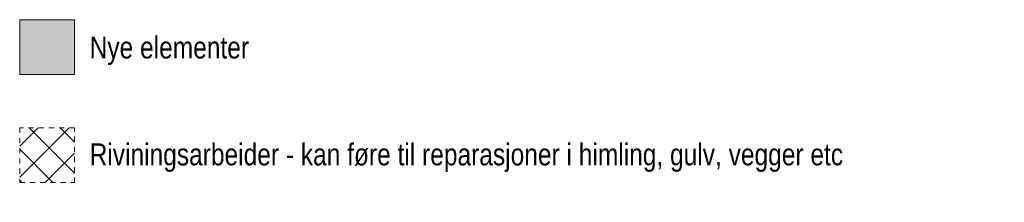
# Model space of a CAD drawing. Header units: millimetres. Extents: x 1110081 to 1268996, y -753649 to 3502.
# Tile 211 of 211: x 1220612 to 1247542, y -1496 to 3502. Entities that reach past the tile are written whole.
import ezdxf

# ---------------------------------------------------------------- set-up
doc = ezdxf.new("R2010")
doc.units = ezdxf.units.MM
doc.linetypes.add('Overhead', pattern=[280, 140, -140])
for name, color, linetype, lineweight in [('A200', 3, 'Continuous', 5), ('A832-T', 1, 'Continuous', 5), ('A852-OVER', 8, 'Overhead', 5), ('A852-TYNN', 4, 'Continuous', 5)]:
    doc.layers.add(name, color=color, linetype=linetype, lineweight=lineweight)
doc.styles.add('Arial', font='arial.ttf', dxfattribs={"width": 0.8, "height": 600})

msp = doc.modelspace()

# ---------------------------------------------------------------- hatches: boundary and pattern name
at = {"layer": 'A200'}
msp.add_hatch(color=256, dxfattribs=at).paths.add_polyline_path([(1222112, 2002), (1222112, 3502), (1220612, 3502), (1220612, 2002)])
h = msp.add_hatch(dxfattribs=at)
h.set_pattern_fill('FP_44', color=256, style=0, pattern_type=2)
h.set_pattern_definition([(45, (1219718.6, 0), (-424.26, 424.26), []), (135, (1219718.6, 0), (-424.26, -424.26), [])])
h.paths.add_polyline_path([(1222112, -954), (1222112, 546), (1220612, 546), (1220612, -954)])

# ---------------------------------------------------------------- linework, layer by layer
at = {"layer": 'A852-OVER'}
for p, q in [((1222112, 546), (1220612, 546)), ((1220612, 546), (1220612, -954)), ((1222112, -954), (1222112, 546)), ((1220612, -954), (1222112, -954))]:
    msp.add_line(p, q, dxfattribs=at)
at = {"layer": 'A852-TYNN'}
for p, q in [((1222112, 3502), (1220612, 3502)), ((1220612, 3502), (1220612, 2002)), ((1222112, 2002), (1222112, 3502)), ((1220612, 2002), (1222112, 2002))]:
    msp.add_line(p, q, dxfattribs=at)

# ---------------------------------------------------------------- texts
at = {"layer": 'A832-T', "char_height": 600, "attachment_point": 1, "style": 'Arial'}
for s, insert, width in [('Nye elementer', (1222525, 3041), 5374.51), ('Riviningsarbeider - kan føre til reparasjoner i himling, gulv, vegger etc', (1222525, 115), 25435.94)]:
    msp.add_mtext(s, dxfattribs=dict(at, insert=insert, width=width))

doc.saveas('drawing.dxf')
